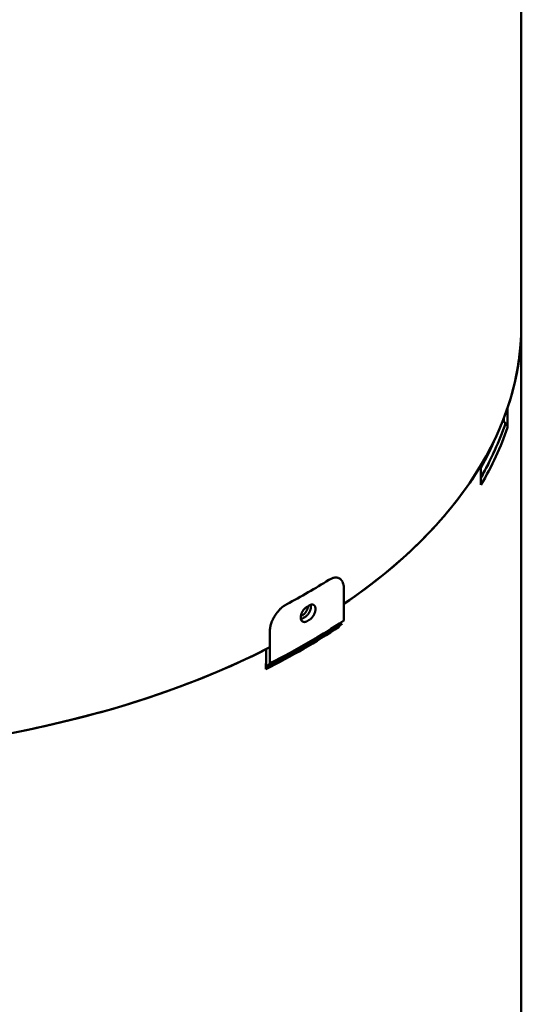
# Model space of a CAD drawing. Header units: millimetres. Extents: x 5 to 579, y 5 to 290.
# Tile 51 of 85: x 359 to 375, y 126 to 157. Entities that reach past the tile are written whole.
import ezdxf

# ---------------------------------------------------------------- set-up
doc = ezdxf.new("R2010")
doc.units = ezdxf.units.MM
doc.layers.add('1', color=7, linetype='Continuous', true_color=0xffffff)

msp = doc.modelspace()

# ---------------------------------------------------------------- linework, layer by layer
at = {"layer": '1', "color": 18, "linetype": 'Continuous', "lineweight": 50}
for p, q in [((375.03394, 147.02188), (375.03394, 170.70028)), ((375.03394, 123.34348), (375.03394, 147.02188)), ((374.60672, 144.46765), (374.60672, 143.85527)), ((374.49052, 144.04893), (374.46333, 144.0746)), ((374.49052, 144.14484), (374.49052, 144.04563)), ((374.54433, 143.99194), (374.49052, 144.04563)), ((373.7785, 142.07071), (373.7785, 142.68308)), ((369.51377, 137.84798), (369.51377, 138.84203)), ((369.36283, 137.74872), (369.36283, 137.68419)), ((369.36283, 137.67788), (369.36283, 137.65221)), ((369.38493, 137.69885), (369.46514, 137.74537)), ((367.21324, 137.51381), (367.21324, 136.51977)), ((368.60404, 137.27795), (368.60404, 137.27304)), ((368.28296, 137.01659), (368.35811, 137.05997)), ((368.48792, 137.20971), (368.48792, 137.20282)), ((367.09168, 136.51263), (367.09168, 136.95261)), ((368.03732, 136.93991), (368.03732, 136.95404)), ((367.08203, 136.33539), (367.08203, 136.50778)), ((367.17096, 136.42083), (367.10124, 136.38036))]:
    msp.add_line(p, q, dxfattribs=at)
at = {"layer": '1', "color": 18, "linetype": 'Continuous', "lineweight": 13}
for p, q in [((368.12144, 136.98794), (368.12144, 137.00069)), ((368.40307, 137.15226), (368.40307, 137.16053))]:
    msp.add_line(p, q, dxfattribs=at)
at = {"layer": '1', "color": 18, "linetype": 'Continuous', "lineweight": 50}
for centre, major_axis, start_param, end_param in [((351.91394, 147.02188), (-23.12, 0), 2.43598964, 3.14159126), ((351.91394, 147.02188), (23.12, 0), 6.09064543, 6.28318531), ((351.91394, 146.5819), (-23, 0), 2.94941471, 2.94960644), ((351.91394, 146.40951), (23.12, 0), 5.95212641, 6.09064543), ((351.91394, 146.53653), (-23.05556, 0), 2.81876544, 2.94924666), ((351.91394, 146.6233), (22.94929, 0), 5.97449983, 6.04786475), ((351.91394, 146.40951), (-23, 0), 2.82606549, 2.8908892), ((351.91394, 147.02188), (23.12, 0), 5.57761228, 5.95212641), ((351.91394, 148.24663), (23.32, 0), 5.45799564, 5.53757865), ((351.91394, 147.81797), (-23.32, 0), 2.35405041, 2.35833857), ((351.91394, 147.36889), (23.12, 0), 5.49562451, 5.49994978), ((351.91394, 146.40951), (23.12, 0), 5.42797397, 5.56760031), ((351.91394, 146.46724), (-23.14929, 0), 2.28638132, 2.42600766), ((351.91394, 146.55402), (23.25556, 0), 5.42797397, 5.56760031), ((351.91394, 146.68104), (-23.32, 0), 2.28638132, 2.42600766), ((351.91394, 147.36889), (23.32, 0), 5.49564306, 5.49993123), ((351.91394, 146.40951), (-23, 0), 2.29092656, 2.40071523), ((351.91394, 147.02188), (-23.12, 0), 1.37715148, 2.29393975), ((351.91394, 147.02188), (23.12, 0), 5.04344788, 5.42852763), ((351.91394, 146.5819), (-23.12, 0), 2.28638132, 2.28693498)]:
    msp.add_ellipse(centre, major_axis=major_axis, ratio=0.57735, start_param=start_param, end_param=end_param, dxfattribs=at)
for points, knots in [([(374.54433, 143.99194), (374.54929, 143.98699), (374.554, 143.98187), (374.56068, 143.97397), (374.56283, 143.9713), (374.56699, 143.96592), (374.56899, 143.96321), (374.57864, 143.94952), (374.58517, 143.93821), (374.59184, 143.92359), (374.5931, 143.92064), (374.59546, 143.9147), (374.59656, 143.91172), (374.5996, 143.90279), (374.60297, 143.89089), (374.60602, 143.87307), (374.60672, 143.8612), (374.60672, 143.85527)], [0, 0, 0, 0, 0.125, 0.125, 0.1875, 0.1875, 0.25, 0.25, 0.5, 0.5, 0.5625, 0.5625, 0.625, 0.625, 0.75, 0.875, 1, 1, 1, 1]), ([(369.51377, 138.84203), (369.51377, 138.8609), (369.51227, 138.89744), (369.50783, 138.93161), (369.50338, 138.95635), (369.50171, 138.96446), (369.49802, 138.98024), (369.496, 138.98793), (369.48942, 139.01038), (369.47928, 139.03872), (369.46643, 139.0639), (369.45575, 139.08159), (369.45202, 139.08729), (369.44615, 139.09552), (369.44415, 139.09822), (369.44007, 139.1035), (369.438, 139.10607), (369.42744, 139.11864), (369.41842, 139.1277), (369.39927, 139.14392), (369.38914, 139.15107), (369.36774, 139.16345), (369.35648, 139.16868), (369.34167, 139.17398), (369.33866, 139.17498), (369.33262, 139.17685), (369.32957, 139.17771), (369.32035, 139.18011), (369.31411, 139.18145), (369.29511, 139.1847), (369.26902, 139.18698), (369.24141, 139.18521), (369.22012, 139.18233), (369.21292, 139.18111), (369.20198, 139.17889), (369.19831, 139.17809), (369.19097, 139.17635), (369.18728, 139.17542), (369.16882, 139.17046), (369.1539, 139.16551), (369.12376, 139.15369), (369.10854, 139.14682), (369.0778, 139.13115), (369.06228, 139.12235), (369.0466, 139.11254)], [0, 0, 0, 0, 0.0625, 0.125, 0.125, 0.15625, 0.15625, 0.1875, 0.1875, 0.25, 0.3125, 0.3125, 0.34375, 0.34375, 0.359375, 0.359375, 0.375, 0.375, 0.4375, 0.4375, 0.5, 0.5, 0.5625, 0.5625, 0.578125, 0.578125, 0.59375, 0.59375, 0.625, 0.625, 0.6875, 0.75, 0.75, 0.78125, 0.78125, 0.796875, 0.796875, 0.8125, 0.8125, 0.875, 0.875, 0.9375, 0.9375, 1, 1, 1, 1]), ([(367.73464, 138.35508), (367.71766, 138.34603), (367.7008, 138.33614), (367.66731, 138.31473), (367.65068, 138.30321), (367.61766, 138.27856), (367.60126, 138.26543), (367.58092, 138.24798), (367.57685, 138.24444), (367.56875, 138.23725), (367.56469, 138.2336), (367.5526, 138.22253), (367.54464, 138.215), (367.52105, 138.19196), (367.49036, 138.16008), (367.46121, 138.1259), (367.43993, 138.09939), (367.43294, 138.09041), (367.4226, 138.07672), (367.41917, 138.07212), (367.41238, 138.06284), (367.409, 138.05816), (367.39233, 138.03468), (367.37963, 138.01561), (367.35545, 137.97692), (367.34397, 137.95729), (367.32224, 137.91747), (367.31199, 137.89728), (367.29997, 137.87168), (367.29761, 137.86654), (367.29296, 137.85623), (367.29068, 137.85106), (367.28399, 137.83558), (367.27973, 137.82526), (367.26753, 137.79437), (367.25283, 137.75328), (367.2412, 137.71238), (367.23366, 137.68177), (367.23134, 137.67158), (367.2271, 137.65122), (367.22518, 137.64103), (367.22007, 137.61077), (367.21496, 137.57108), (367.21324, 137.53269), (367.21324, 137.51381)], [0, 0, 0, 0, 0.0625, 0.0625, 0.125, 0.125, 0.1875, 0.1875, 0.203125, 0.203125, 0.21875, 0.21875, 0.25, 0.25, 0.3125, 0.375, 0.375, 0.40625, 0.40625, 0.421875, 0.421875, 0.4375, 0.4375, 0.5, 0.5, 0.5625, 0.5625, 0.625, 0.625, 0.640625, 0.640625, 0.65625, 0.65625, 0.6875, 0.6875, 0.75, 0.8125, 0.8125, 0.84375, 0.84375, 0.875, 0.875, 0.9375, 1, 1, 1, 1]), ([(368.36828, 137.82815), (368.36184, 137.82445), (368.35546, 137.82115), (368.34278, 137.81532), (368.3302, 137.81027), (368.31782, 137.80674), (368.31014, 137.80503), (368.30861, 137.80471), (368.30555, 137.80413), (368.30403, 137.80386), (368.29947, 137.80313), (368.29647, 137.80275), (368.28758, 137.80191), (368.27603, 137.8016), (368.26507, 137.8029), (368.25707, 137.80447), (368.25313, 137.80541), (368.24927, 137.80657), (368.24672, 137.80741), (368.24546, 137.80785), (368.2392, 137.81017), (368.22968, 137.81466), (368.21678, 137.82363), (368.20911, 137.83108), (368.20461, 137.83622), (368.20373, 137.83727), (368.20199, 137.83942), (368.20114, 137.84052), (368.19864, 137.84386), (368.19704, 137.84617), (368.19249, 137.85333), (368.187, 137.86348), (368.18266, 137.87482), (368.17985, 137.88377), (368.17899, 137.88684), (368.17741, 137.89311), (368.17669, 137.89634), (368.17479, 137.90614), (368.1729, 137.91961), (368.17195, 137.94098), (368.17257, 137.956), (368.17336, 137.96565), (368.17353, 137.96759), (368.17393, 137.97149), (368.17459, 137.97735), (368.17541, 137.98326), (368.1773, 137.99511), (368.18042, 138.01106), (368.18473, 138.02728), (368.18843, 138.03956), (368.18974, 138.04366), (368.19182, 138.04985), (368.19253, 138.05192), (368.19399, 138.05605), (368.19771, 138.06635), (368.20515, 138.08469), (368.21659, 138.10877), (368.22523, 138.12457), (368.23095, 138.13436), (368.23211, 138.13631), (368.23446, 138.14019), (368.238, 138.14596), (368.24165, 138.15163), (368.24908, 138.16282), (368.25935, 138.17736), (368.27032, 138.19114), (368.27881, 138.20119), (368.28169, 138.20449), (368.28754, 138.21099), (368.29048, 138.21416), (368.29937, 138.22346), (368.3114, 138.23526), (368.32374, 138.24589), (368.33313, 138.25342), (368.33627, 138.25585), (368.34261, 138.26057), (368.3458, 138.26286), (368.35542, 138.26947), (368.36184, 138.27353), (368.36828, 138.27723)], [0, 0, 0, 0, 0.03125, 0.03125, 0.0625, 0.09375, 0.09375, 0.1015625, 0.1015625, 0.109375, 0.109375, 0.125, 0.125, 0.15625, 0.1875, 0.1875, 0.203125, 0.2109375, 0.2109375, 0.21875, 0.21875, 0.25, 0.28125, 0.3125, 0.3125, 0.3203125, 0.3203125, 0.328125, 0.328125, 0.34375, 0.34375, 0.375, 0.40625, 0.40625, 0.421875, 0.421875, 0.4375, 0.4375, 0.46875, 0.5, 0.53125, 0.53125, 0.5390625, 0.5390625, 0.546875, 0.5625, 0.5625, 0.59375, 0.625, 0.625, 0.640625, 0.640625, 0.6484375, 0.6484375, 0.65625, 0.6875, 0.71875, 0.75, 0.75, 0.7578125, 0.7578125, 0.765625, 0.78125, 0.78125, 0.8125, 0.84375, 0.84375, 0.859375, 0.859375, 0.875, 0.875, 0.90625, 0.9375, 0.9375, 0.953125, 0.953125, 0.96875, 0.96875, 1, 1, 1, 1]), ([(368.21271, 137.99962), (368.21912, 138.00333), (368.22551, 138.00741), (368.23506, 138.01406), (368.23823, 138.01636), (368.24452, 138.02111), (368.24764, 138.02356), (368.25694, 138.03113), (368.26916, 138.04183), (368.28104, 138.05372), (368.28981, 138.06308), (368.29272, 138.06628), (368.29848, 138.07283), (368.30131, 138.07616), (368.30968, 138.08628), (368.32047, 138.10017), (368.33054, 138.11481), (368.33783, 138.12609), (368.34141, 138.13179), (368.34488, 138.13761), (368.34718, 138.14151), (368.34831, 138.14348), (368.35392, 138.15334), (368.36237, 138.16924), (368.37354, 138.19348), (368.3808, 138.21193), (368.38443, 138.22228), (368.38585, 138.22643), (368.38655, 138.22851), (368.38857, 138.23473), (368.38985, 138.23886), (368.39345, 138.25118), (368.39765, 138.26747), (368.40069, 138.28347), (368.40252, 138.29536), (368.40315, 138.29997), (368.40367, 138.30456), (368.40374, 138.30522)], [0, 0, 0, 0, 0.06856359, 0.06856359, 0.10284539, 0.10284539, 0.13712719, 0.13712719, 0.20569078, 0.27425437, 0.27425437, 0.30853617, 0.30853617, 0.34281796, 0.34281796, 0.41138156, 0.47994515, 0.47994515, 0.51422695, 0.53136784, 0.53136784, 0.54850874, 0.54850874, 0.61707233, 0.68563593, 0.75419952, 0.77134042, 0.77134042, 0.78848132, 0.78848132, 0.82276311, 0.82276311, 0.89132671, 0.9598903, 0.9598903, 0.99417209, 1, 1, 1, 1]), ([(368.4886, 138.3183), (368.48875, 138.31717), (368.48888, 138.31603), (368.48921, 138.31316), (368.48938, 138.31142), (368.49015, 138.30268), (368.49075, 138.28835), (368.48982, 138.2659), (368.48798, 138.25028), (368.48614, 138.23831), (368.48544, 138.23427), (368.4839, 138.2262), (368.48306, 138.22215), (368.48032, 138.20999), (368.4761, 138.1937), (368.47075, 138.1773), (368.46631, 138.16494), (368.46476, 138.16082), (368.46232, 138.15462), (368.46148, 138.15255), (368.45979, 138.14842), (368.45893, 138.14636), (368.45454, 138.13609), (368.44704, 138.11988), (368.43442, 138.09618), (368.42509, 138.0808), (368.41896, 138.07132), (368.41771, 138.06943), (368.41521, 138.06568), (368.41142, 138.0601), (368.40755, 138.05466), (368.3997, 138.04393), (368.38892, 138.03009), (368.37753, 138.01715), (368.36876, 138.00779), (368.3658, 138.00473), (368.3613, 138.00022), (368.35979, 137.99874), (368.35676, 137.99581), (368.35525, 137.99437), (368.34766, 137.98727), (368.3354, 137.97657), (368.32292, 137.96716), (368.31033, 137.9584), (368.30398, 137.95434), (368.29757, 137.95063)], [0, 0, 0, 0, 0.0095599, 0.0095599, 0.0239141, 0.0239141, 0.08133092, 0.13874774, 0.19616456, 0.19616456, 0.22487297, 0.22487297, 0.25358137, 0.25358137, 0.31099819, 0.36841501, 0.36841501, 0.39712342, 0.39712342, 0.41147762, 0.41147762, 0.42583183, 0.42583183, 0.48324864, 0.54066546, 0.59808228, 0.59808228, 0.61243648, 0.61243648, 0.62679069, 0.6554991, 0.6554991, 0.71291591, 0.77033273, 0.77033273, 0.79904114, 0.79904114, 0.81339534, 0.81339534, 0.82774955, 0.82774955, 0.88516637, 0.94258318, 0.94258318, 1, 1, 1, 1]), ([(368.43899, 138.31805), (368.4454, 138.32177), (368.45175, 138.32509), (368.46434, 138.33097), (368.47682, 138.33608), (368.48908, 138.33967), (368.49667, 138.34144), (368.49819, 138.34176), (368.50121, 138.34237), (368.50272, 138.34265), (368.50722, 138.34341), (368.51019, 138.34381), (368.51896, 138.34472), (368.53034, 138.34512), (368.54112, 138.34393), (368.54898, 138.34244), (368.55285, 138.34154), (368.55664, 138.34041), (368.55914, 138.33961), (368.56038, 138.33918), (368.56652, 138.33692), (368.57585, 138.33254), (368.58847, 138.32374), (368.59597, 138.31639), (368.60036, 138.31131), (368.60122, 138.31028), (368.60292, 138.30815), (368.60375, 138.30706), (368.60619, 138.30375), (368.60774, 138.30146), (368.61218, 138.29437), (368.61754, 138.28431), (368.62176, 138.27303), (368.6245, 138.26412), (368.62534, 138.26107), (368.62687, 138.25481), (368.62757, 138.2516), (368.62942, 138.24183), (368.63126, 138.22839), (368.63218, 138.20704), (368.63158, 138.192), (368.63081, 138.18235), (368.63064, 138.1804), (368.63025, 138.17649), (368.62962, 138.17062), (368.62881, 138.1647), (368.62698, 138.15282), (368.62395, 138.13682), (368.61974, 138.12053), (368.61614, 138.10821), (368.61487, 138.10408), (368.61284, 138.09786), (368.61214, 138.09578), (368.61072, 138.09163), (368.60709, 138.08128), (368.59983, 138.06283), (368.58866, 138.0386), (368.58021, 138.02269), (368.5746, 138.01283), (368.57346, 138.01087), (368.57117, 138.00696), (368.56769, 138.00115), (368.56412, 137.99544), (368.55683, 137.98417), (368.54675, 137.96952), (368.53596, 137.95564), (368.52759, 137.94552), (368.52476, 137.94219), (368.519, 137.93564), (368.51609, 137.93244), (368.50732, 137.92307), (368.49544, 137.91119), (368.48322, 137.90049), (368.47392, 137.89292), (368.4708, 137.89047), (368.46451, 137.88572), (368.46134, 137.88342), (368.45179, 137.87677), (368.4454, 137.87269), (368.43899, 137.86898)], [0, 0, 0, 0, 0.03125, 0.03125, 0.0625, 0.09375, 0.09375, 0.1015625, 0.1015625, 0.109375, 0.109375, 0.125, 0.125, 0.15625, 0.1875, 0.1875, 0.203125, 0.2109375, 0.2109375, 0.21875, 0.21875, 0.25, 0.28125, 0.3125, 0.3125, 0.3203125, 0.3203125, 0.328125, 0.328125, 0.34375, 0.34375, 0.375, 0.40625, 0.40625, 0.421875, 0.421875, 0.4375, 0.4375, 0.46875, 0.5, 0.53125, 0.53125, 0.5390625, 0.5390625, 0.546875, 0.5625, 0.5625, 0.59375, 0.625, 0.625, 0.640625, 0.640625, 0.6484375, 0.6484375, 0.65625, 0.6875, 0.71875, 0.75, 0.75, 0.7578125, 0.7578125, 0.765625, 0.78125, 0.78125, 0.8125, 0.84375, 0.84375, 0.859375, 0.859375, 0.875, 0.875, 0.90625, 0.9375, 0.9375, 0.953125, 0.953125, 0.96875, 0.96875, 1, 1, 1, 1]), ([(368.22686, 137.9098), (368.22042, 137.9061), (368.214, 137.90278), (368.20438, 137.89837), (368.20119, 137.89699), (368.19485, 137.89445), (368.1917, 137.89328), (368.18486, 137.89094), (368.18117, 137.88981), (368.17752, 137.88882)], [0, 0, 0, 0, 0.38550501, 0.38550501, 0.57825752, 0.57825752, 0.77101002, 0.77101002, 1, 1, 1, 1])]:
    msp.add_open_spline(points, degree=3, knots=knots, dxfattribs=at)

doc.saveas('drawing.dxf')
